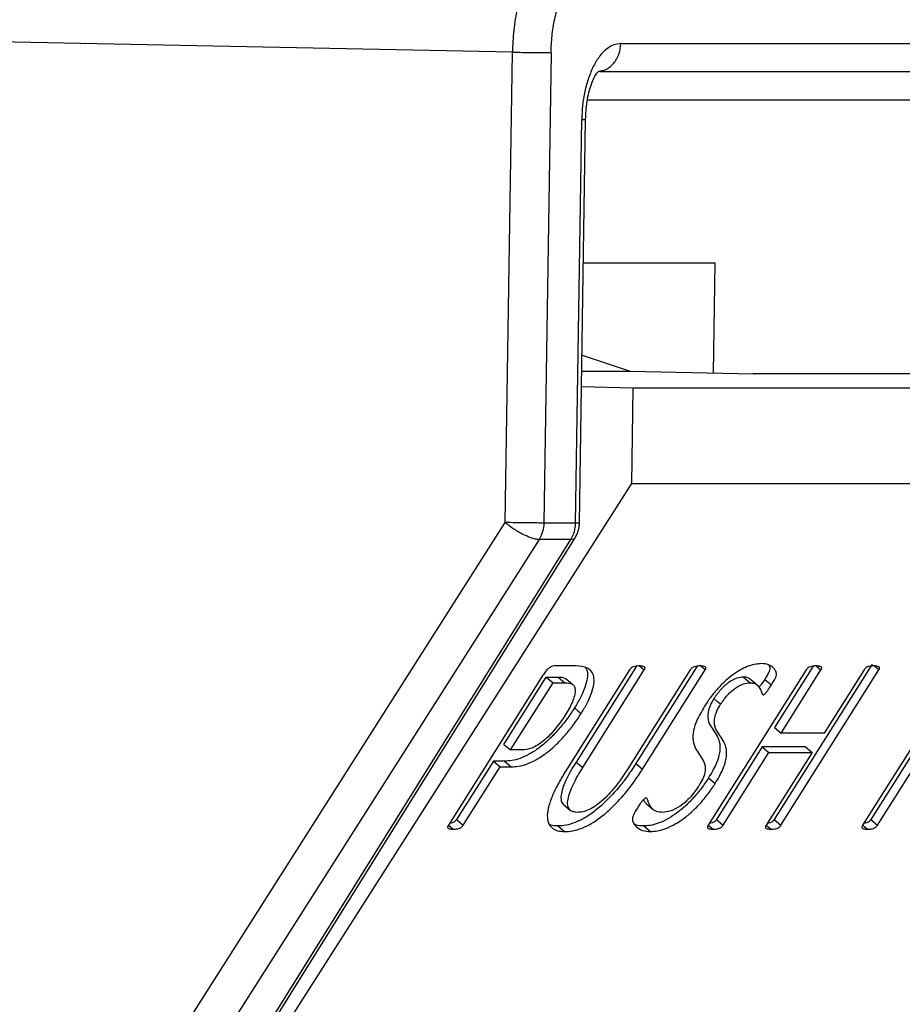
# Model space of a CAD drawing. Header units: millimetres. Extents: x 224 to 956, y 38 to 794.
# Tile 60 of 130: x 364 to 373, y 398 to 408. Entities that reach past the tile are written whole.
import ezdxf

# ---------------------------------------------------------------- set-up
doc = ezdxf.new("R2010")
doc.units = ezdxf.units.MM

msp = doc.modelspace()

# ---------------------------------------------------------------- linework, layer by layer
at = {"color": 179, "linetype": 'Continuous', "lineweight": 25}
for p, q in [((369.268, 407.959), (352.209, 408.299)), ((370.405, 408.048), (383.505, 408.048)), ((369.194, 403.029), (369.268, 407.959)), ((369.673, 407.953), (369.599, 403.024)), ((383.245, 407.753), (370.184, 407.753)), ((369.931, 403.024), (369.995, 407.254)), ((370.007, 405.393), (370.035, 407.254)), ((371.392, 405.746), (370.013, 405.746)), ((371.375, 404.598), (371.392, 405.746)), ((369.972, 403.025), (370.007, 405.393)), ((369.998, 404.784), (370.503, 404.616)), ((369.996, 404.616), (370.503, 404.616)), ((370.503, 404.616), (371.793, 404.589)), ((376.418, 404.589), (371.793, 404.589)), ((370.533, 404.439), (369.993, 404.45)), ((370.521, 403.439), (370.533, 404.439)), ((383.261, 404.439), (370.533, 404.439)), ((366.9, 397.765), (370.521, 403.439)), ((370.521, 403.439), (383.24, 403.439)), ((359.433, 387.69), (369.194, 403.029)), ((369.931, 403.024), (369.599, 403.024)), ((369.549, 402.853), (359.789, 387.513)), ((360.311, 387.513), (369.882, 402.853)), ((360.396, 387.596), (369.925, 402.87)), ((369.882, 402.853), (369.549, 402.853)), ((369.933, 401.527), (369.706, 401.527)), ((370.495, 401.485), (369.828, 400.428)), ((370.568, 401.523), (369.935, 400.52)), ((370.005, 400.461), (370.65, 401.485)), ((371.133, 401.485), (370.48, 400.449)), ((371.206, 401.523), (370.563, 400.504)), ((370.601, 401.527), (370.65, 401.485)), ((370.633, 400.445), (371.289, 401.485)), ((371.289, 401.485), (371.239, 401.527)), ((372.347, 401.485), (371.321, 399.858)), ((373.039, 401.544), (372.013, 399.917)), ((372.42, 401.523), (372.015, 400.881)), ((372.083, 399.858), (373.109, 401.485)), ((372.085, 400.822), (372.503, 401.486)), ((372.455, 401.526), (372.503, 401.486)), ((372.955, 401.486), (372.536, 400.822)), ((373.109, 401.485), (373.06, 401.527)), ((369.588, 401.429), (368.597, 399.858)), ((369.18, 400.705), (369.624, 401.41)), ((369.624, 401.41), (369.747, 401.41)), ((369.624, 401.41), (369.694, 401.351)), ((369.747, 401.41), (369.817, 401.351)), ((369.903, 401.329), (369.833, 401.388)), ((371.689, 401.41), (371.759, 401.351)), ((371.835, 401.326), (371.765, 401.385)), ((371.913, 401.386), (371.983, 401.328)), ((373.951, 401.384), (373.025, 399.916)), ((369.25, 400.646), (369.694, 401.351)), ((369.694, 401.351), (369.817, 401.351)), ((373.865, 401.326), (372.939, 399.858)), ((373.095, 399.858), (374.021, 401.326)), ((371.416, 401.154), (371.381, 401.184)), ((369.919, 401.086), (369.954, 401.057)), ((371.451, 401.125), (371.416, 401.154)), ((369.954, 401.057), (369.989, 401.028)), ((372.015, 400.881), (372.085, 400.822)), ((372.536, 400.822), (372.085, 400.822)), ((369.18, 400.705), (369.25, 400.646)), ((371.888, 400.68), (371.407, 399.917)), ((372.339, 400.68), (371.888, 400.68)), ((371.888, 400.68), (371.958, 400.621)), ((372.339, 400.68), (372.409, 400.621)), ((369.37, 400.646), (369.25, 400.646)), ((371.477, 399.858), (371.958, 400.621)), ((372.409, 400.621), (371.928, 399.858)), ((371.958, 400.621), (372.409, 400.621)), ((369.069, 400.529), (368.683, 399.917)), ((368.753, 399.858), (369.139, 400.47)), ((369.186, 400.529), (369.069, 400.529)), ((369.069, 400.529), (369.139, 400.47)), ((369.139, 400.47), (369.256, 400.47)), ((369.186, 400.529), (369.256, 400.47)), ((369.935, 400.52), (370.005, 400.461)), ((370.563, 400.504), (370.633, 400.445)), ((371.325, 400.355), (371.395, 400.296)), ((369.804, 400.075), (369.874, 400.016)), ((370.673, 400.083), (370.743, 400.024)), ((368.598, 399.858), (368.648, 399.816)), ((368.683, 399.917), (368.753, 399.858)), ((369.745, 399.85), (369.815, 399.791)), ((370.645, 399.85), (370.715, 399.791)), ((371.322, 399.858), (371.372, 399.816)), ((371.407, 399.917), (371.477, 399.858)), ((371.929, 399.859), (371.98, 399.816)), ((372.013, 399.917), (372.083, 399.858)), ((372.94, 399.858), (372.991, 399.816)), ((373.025, 399.916), (373.095, 399.858))]:
    msp.add_line(p, q, dxfattribs=at)
at = {"color": 8, "linetype": 'Continuous', "lineweight": 25}
msp.add_line((370.055, 407.459), (373.968, 407.459), dxfattribs=at)
at = {"color": 179, "linetype": 'Continuous', "lineweight": 25}
for points, knots in [([(369.917, 409.218), (369.879, 409.214), (369.799, 409.205), (369.681, 409.135), (369.566, 409.019), (369.463, 408.855), (369.378, 408.654), (369.317, 408.428), (369.278, 408.194), (369.271, 408.035), (369.268, 407.959)], [0, 0, 0, 0, 0.116516, 0.240012, 0.368642, 0.5, 0.631358, 0.759988, 0.883482, 1, 1, 1, 1]), ([(369.673, 407.953), (369.676, 408.012), (369.681, 408.133), (369.71, 408.311), (369.757, 408.483), (369.822, 408.637), (369.9, 408.761), (369.988, 408.85), (370.078, 408.903), (370.138, 408.91), (370.168, 408.913)], [0, 0, 0, 0, 0.116516, 0.240013, 0.368641, 0.5, 0.631357, 0.759987, 0.883485, 1, 1, 1, 1]), ([(370.405, 408.048), (370.38, 408.046), (370.33, 408.04), (370.256, 407.996), (370.183, 407.923), (370.118, 407.819), (370.065, 407.692), (370.026, 407.55), (370.001, 407.402), (369.997, 407.302), (369.995, 407.254)], [0, 0, 0, 0, 0.116517, 0.240011, 0.36864, 0.499998, 0.631358, 0.759991, 0.883486, 1, 1, 1, 1]), ([(369.268, 407.959), (369.303, 407.958), (369.356, 407.957), (369.434, 407.956), (369.494, 407.955), (369.551, 407.954), (369.617, 407.954), (369.651, 407.954), (369.673, 407.953)], [0, 0, 0, 0, 0.239691, 0.368507, 0.499997, 0.631478, 0.760301, 1, 1, 1, 1]), ([(370.035, 407.254), (370.037, 407.285), (370.039, 407.349), (370.051, 407.446), (370.071, 407.541), (370.097, 407.628), (370.127, 407.697), (370.155, 407.742), (370.179, 407.763), (370.188, 407.76), (370.192, 407.758)], [0, 0, 0, 0, 0.097929, 0.207793, 0.328473, 0.457876, 0.593033, 0.730524, 0.867039, 1, 1, 1, 1]), ([(369.194, 403.029), (369.223, 403.007), (369.283, 402.961), (369.378, 402.907), (369.452, 402.875), (369.509, 402.857), (369.535, 402.854), (369.549, 402.853)], [0, 0, 0, 0, 0.249574, 0.499154, 0.692925, 0.832397, 1, 1, 1, 1]), ([(369.599, 403.024), (369.576, 403.024), (369.529, 403.025), (369.421, 403.026), (369.302, 403.027), (369.23, 403.029), (369.194, 403.029)], [0, 0, 0, 0, 0.2499984, 0.5000041, 0.749998, 1, 1, 1, 1]), ([(369.925, 402.871), (369.927, 402.874), (369.939, 402.89), (369.951, 402.918), (369.961, 402.95), (369.966, 402.973), (369.969, 402.99), (369.97, 403.001), (369.971, 403.01), (369.971, 403.015), (369.971, 403.02), (369.972, 403.025), (369.972, 403.028), (369.972, 403.03)], [0, 0, 0, 0, 0.066573, 0.346865, 0.540606, 0.676025, 0.771202, 0.838319, 0.885718, 0.919197, 0.942867, 0.971426, 1, 1, 1, 1]), ([(369.599, 403.024), (369.596, 402.994), (369.591, 402.932), (369.563, 402.879), (369.549, 402.853)], [0, 0, 0, 0, 0.499998, 1, 1, 1, 1]), ([(369.882, 402.853), (369.896, 402.879), (369.924, 402.932), (369.929, 402.994), (369.931, 403.024)], [0, 0, 0, 0, 0.500002, 1, 1, 1, 1]), ([(369.706, 401.527), (369.697, 401.525), (369.68, 401.523), (369.652, 401.505), (369.63, 401.485), (369.609, 401.461), (369.597, 401.442), (369.588, 401.429)], [0, 0, 0, 0, 0.24956, 0.499281, 0.624333, 0.75002, 1, 1, 1, 1]), ([(370.036, 401.508), (370.042, 401.497), (370.057, 401.468), (370.056, 401.398), (370.031, 401.303), (369.985, 401.197), (369.941, 401.123), (369.919, 401.086)], [0, 0, 0, 0, 0.136789, 0.352485, 0.568166, 0.784032, 1, 1, 1, 1]), ([(369.989, 401.028), (370.011, 401.064), (370.055, 401.138), (370.101, 401.244), (370.126, 401.34), (370.125, 401.417), (370.101, 401.473), (370.043, 401.519), (369.977, 401.524), (369.933, 401.527)], [0, 0, 0, 0, 0.125078, 0.2501, 0.37501, 0.499934, 0.62499, 0.750001, 1, 1, 1, 1]), ([(370.6, 401.527), (370.584, 401.526), (370.561, 401.525), (370.532, 401.517), (370.517, 401.509), (370.509, 401.502), (370.501, 401.494), (370.497, 401.488), (370.495, 401.485)], [0, 0, 0, 0, 0.499786, 0.749656, 0.812307, 0.874852, 0.937429, 1, 1, 1, 1]), ([(370.65, 401.485), (370.652, 401.488), (370.656, 401.494), (370.659, 401.502), (370.659, 401.509), (370.654, 401.517), (370.635, 401.525), (370.614, 401.526), (370.6, 401.527)], [0, 0, 0, 0, 0.062582, 0.125102, 0.187777, 0.250241, 0.500113, 1, 1, 1, 1]), ([(371.238, 401.527), (371.222, 401.526), (371.199, 401.525), (371.17, 401.517), (371.155, 401.509), (371.147, 401.502), (371.139, 401.494), (371.135, 401.488), (371.133, 401.485)], [0, 0, 0, 0, 0.4998094, 0.74965, 0.8123019, 0.8748469, 0.9374248, 1, 1, 1, 1]), ([(371.289, 401.485), (371.29, 401.488), (371.294, 401.494), (371.296, 401.502), (371.296, 401.508), (371.292, 401.517), (371.273, 401.525), (371.252, 401.526), (371.238, 401.527)], [0, 0, 0, 0, 0.062658, 0.125066, 0.187898, 0.250351, 0.500169, 1, 1, 1, 1]), ([(371.883, 401.552), (371.84, 401.548), (371.777, 401.541), (371.673, 401.495), (371.59, 401.445), (371.505, 401.376), (371.422, 401.293), (371.345, 401.2), (371.303, 401.136), (371.282, 401.104)], [0, 0, 0, 0, 0.249746, 0.374877, 0.499936, 0.624919, 0.749922, 0.874923, 1, 1, 1, 1]), ([(371.983, 401.328), (371.996, 401.349), (372.016, 401.38), (372.036, 401.422), (372.037, 401.453), (372.025, 401.479), (372, 401.514), (371.956, 401.544), (371.907, 401.549), (371.883, 401.552)], [0, 0, 0, 0, 0.125072, 0.187397, 0.249756, 0.37469, 0.499831, 0.749943, 1, 1, 1, 1]), ([(371.953, 401.539), (371.954, 401.538), (371.961, 401.529), (371.967, 401.512), (371.966, 401.481), (371.946, 401.439), (371.926, 401.407), (371.913, 401.386)], [0, 0, 0, 0, 0.018633, 0.34585, 0.509183, 0.672425, 1, 1, 1, 1]), ([(372.451, 401.527), (372.436, 401.526), (372.413, 401.524), (372.384, 401.517), (372.369, 401.509), (372.361, 401.502), (372.353, 401.494), (372.349, 401.488), (372.347, 401.485)], [0, 0, 0, 0, 0.499827, 0.749622, 0.812297, 0.874845, 0.937427, 1, 1, 1, 1]), ([(372.503, 401.486), (372.505, 401.489), (372.508, 401.495), (372.511, 401.503), (372.511, 401.51), (372.506, 401.518), (372.487, 401.525), (372.466, 401.526), (372.451, 401.527)], [0, 0, 0, 0, 0.062584, 0.12507, 0.18777, 0.250111, 0.500154, 1, 1, 1, 1]), ([(373.059, 401.527), (373.043, 401.526), (373.021, 401.525), (372.992, 401.518), (372.977, 401.51), (372.969, 401.503), (372.961, 401.495), (372.957, 401.489), (372.955, 401.486)], [0, 0, 0, 0, 0.4998056, 0.7497284, 0.8122775, 0.8748991, 0.9374368, 1, 1, 1, 1]), ([(373.109, 401.485), (373.111, 401.488), (373.115, 401.494), (373.118, 401.502), (373.118, 401.509), (373.113, 401.517), (373.094, 401.525), (373.073, 401.526), (373.059, 401.527)], [0, 0, 0, 0, 0.06257, 0.125151, 0.187744, 0.250333, 0.500182, 1, 1, 1, 1]), ([(369.747, 401.41), (369.777, 401.41), (369.812, 401.411), (369.829, 401.389), (369.832, 401.386)], [0, 0, 0, 0, 0.86598, 1, 1, 1, 1]), ([(371.689, 401.41), (371.668, 401.408), (371.625, 401.404), (371.555, 401.369), (371.496, 401.323), (371.439, 401.267), (371.404, 401.217), (371.381, 401.184)], [0, 0, 0, 0, 0.250168, 0.499932, 0.625226, 0.750596, 1, 1, 1, 1]), ([(371.763, 401.383), (371.757, 401.389), (371.739, 401.407), (371.708, 401.409), (371.689, 401.41)], [0, 0, 0, 0, 0.370532, 1, 1, 1, 1]), ([(371.913, 401.386), (371.901, 401.367), (371.883, 401.338), (371.86, 401.311), (371.854, 401.302)], [0, 0, 0, 0, 0.68813, 1, 1, 1, 1]), ([(369.817, 401.351), (369.846, 401.349), (369.888, 401.347), (369.92, 401.312), (369.93, 401.271), (369.92, 401.214), (369.892, 401.128), (369.85, 401.057), (369.822, 401.01)], [0, 0, 0, 0, 0.250148, 0.37516, 0.500151, 0.625236, 0.750369, 1, 1, 1, 1]), ([(371.451, 401.125), (371.474, 401.158), (371.509, 401.208), (371.566, 401.265), (371.625, 401.31), (371.695, 401.345), (371.738, 401.349), (371.759, 401.351)], [0, 0, 0, 0, 0.249407, 0.374773, 0.500073, 0.749829, 1, 1, 1, 1]), ([(371.759, 401.351), (371.778, 401.349), (371.815, 401.346), (371.85, 401.313), (371.87, 401.277), (371.881, 401.248), (371.886, 401.231), (371.894, 401.227), (371.897, 401.225)], [0, 0, 0, 0, 0.249882, 0.499914, 0.750078, 0.875231, 0.937779, 1, 1, 1, 1]), ([(371.897, 401.225), (371.899, 401.225), (371.902, 401.225), (371.909, 401.229), (371.915, 401.234), (371.928, 401.247), (371.952, 401.279), (371.97, 401.308), (371.983, 401.328)], [0, 0, 0, 0, 0.062853, 0.124868, 0.18807, 0.250316, 0.500151, 1, 1, 1, 1]), ([(371.381, 401.184), (371.366, 401.159), (371.336, 401.109), (371.309, 401.019), (371.32, 400.938), (371.362, 400.874), (371.405, 400.809), (371.442, 400.738), (371.449, 400.638), (371.413, 400.505), (371.354, 400.405), (371.325, 400.355)], [0, 0, 0, 0, 0.062481, 0.124913, 0.249556, 0.374818, 0.50015, 0.62545, 0.750423, 0.875161, 1, 1, 1, 1]), ([(369.919, 401.086), (369.893, 401.047), (369.841, 400.969), (369.749, 400.855), (369.649, 400.75), (369.544, 400.662), (369.442, 400.597), (369.347, 400.554), (369.261, 400.532), (369.211, 400.53), (369.186, 400.529)], [0, 0, 0, 0, 0.12507, 0.250056, 0.374976, 0.499887, 0.624812, 0.74982, 0.874892, 1, 1, 1, 1]), ([(371.282, 401.104), (371.252, 401.053), (371.193, 400.953), (371.156, 400.819), (371.161, 400.717), (371.197, 400.644), (371.241, 400.581), (371.277, 400.527), (371.291, 400.469), (371.288, 400.414), (371.268, 400.346), (371.238, 400.296), (371.223, 400.271)], [0, 0, 0, 0, 0.124779, 0.249492, 0.374412, 0.49959, 0.624827, 0.750019, 0.812639, 0.875151, 0.937539, 1, 1, 1, 1]), ([(371.395, 400.296), (371.424, 400.346), (371.483, 400.446), (371.519, 400.58), (371.512, 400.679), (371.475, 400.75), (371.432, 400.815), (371.397, 400.869), (371.383, 400.928), (371.386, 400.982), (371.406, 401.05), (371.436, 401.1), (371.451, 401.125)], [0, 0, 0, 0, 0.124769, 0.249435, 0.374337, 0.499565, 0.624824, 0.750014, 0.812621, 0.875158, 0.937554, 1, 1, 1, 1]), ([(369.256, 400.47), (369.281, 400.471), (369.331, 400.473), (369.417, 400.495), (369.512, 400.538), (369.614, 400.603), (369.719, 400.691), (369.819, 400.796), (369.911, 400.91), (369.963, 400.988), (369.989, 401.028)], [0, 0, 0, 0, 0.125103, 0.25018, 0.375181, 0.500113, 0.625021, 0.749943, 0.874929, 1, 1, 1, 1]), ([(369.822, 401.01), (369.789, 400.961), (369.739, 400.889), (369.659, 400.799), (369.595, 400.741), (369.531, 400.695), (369.45, 400.653), (369.402, 400.649), (369.37, 400.646)], [0, 0, 0, 0, 0.2497393, 0.3749301, 0.5000463, 0.6251295, 0.7502957, 1, 1, 1, 1]), ([(370.563, 400.504), (370.534, 400.46), (370.477, 400.372), (370.377, 400.244), (370.267, 400.124), (370.151, 400.018), (370.035, 399.937), (369.927, 399.883), (369.829, 399.854), (369.773, 399.851), (369.745, 399.85)], [0, 0, 0, 0, 0.125082, 0.250111, 0.375093, 0.499994, 0.624887, 0.74986, 0.874909, 1, 1, 1, 1]), ([(369.935, 400.52), (369.9, 400.462), (369.847, 400.375), (369.8, 400.264), (369.778, 400.188), (369.776, 400.126), (369.787, 400.088), (369.802, 400.079), (369.806, 400.077)], [0, 0, 0, 0, 0.319419, 0.479316, 0.63911, 0.798798, 0.958449, 1, 1, 1, 1]), ([(369.951, 399.992), (369.934, 399.993), (369.9, 399.996), (369.863, 400.021), (369.845, 400.066), (369.848, 400.129), (369.87, 400.205), (369.917, 400.316), (369.97, 400.403), (370.005, 400.461)], [0, 0, 0, 0, 0.125107, 0.250098, 0.37501, 0.499951, 0.624974, 0.750082, 1, 1, 1, 1]), ([(370.48, 400.449), (370.442, 400.392), (370.386, 400.306), (370.295, 400.198), (370.221, 400.123), (370.145, 400.061), (370.072, 400.019), (370.006, 399.995), (369.969, 399.993), (369.951, 399.992)], [0, 0, 0, 0, 0.249861, 0.374967, 0.499992, 0.624924, 0.749854, 0.874869, 1, 1, 1, 1]), ([(369.828, 400.428), (369.802, 400.385), (369.751, 400.301), (369.689, 400.176), (369.647, 400.059), (369.629, 399.957), (369.643, 399.878), (369.681, 399.825), (369.739, 399.796), (369.789, 399.792), (369.815, 399.791)], [0, 0, 0, 0, 0.125082, 0.250124, 0.375118, 0.50002, 0.624914, 0.749866, 0.87491, 1, 1, 1, 1]), ([(369.815, 399.791), (369.843, 399.792), (369.899, 399.795), (369.997, 399.824), (370.105, 399.878), (370.221, 399.959), (370.337, 400.065), (370.447, 400.185), (370.547, 400.314), (370.604, 400.401), (370.633, 400.445)], [0, 0, 0, 0, 0.125091, 0.25014, 0.375113, 0.500003, 0.624907, 0.74989, 0.874918, 1, 1, 1, 1]), ([(371.325, 400.355), (371.301, 400.319), (371.253, 400.246), (371.166, 400.142), (371.072, 400.048), (370.975, 399.971), (370.881, 399.913), (370.794, 399.875), (370.714, 399.853), (370.668, 399.851), (370.645, 399.85)], [0, 0, 0, 0, 0.125025, 0.249983, 0.374915, 0.499852, 0.624835, 0.749839, 0.874907, 1, 1, 1, 1]), ([(370.715, 399.791), (370.763, 399.795), (370.834, 399.802), (370.952, 399.855), (371.045, 399.912), (371.142, 399.989), (371.236, 400.083), (371.323, 400.187), (371.371, 400.26), (371.395, 400.296)], [0, 0, 0, 0, 0.249708, 0.374785, 0.499843, 0.624856, 0.749867, 0.874901, 1, 1, 1, 1]), ([(371.223, 400.271), (371.195, 400.23), (371.153, 400.169), (371.081, 400.099), (371.01, 400.043), (370.924, 400), (370.87, 399.995), (370.844, 399.992)], [0, 0, 0, 0, 0.249318, 0.374586, 0.499867, 0.749593, 1, 1, 1, 1]), ([(370.67, 400.143), (370.669, 400.143), (370.665, 400.143), (370.659, 400.14), (370.652, 400.135), (370.643, 400.127), (370.632, 400.115), (370.608, 400.084), (370.591, 400.058), (370.578, 400.037)], [0, 0, 0, 0, 0.062613, 0.125137, 0.18777, 0.250454, 0.375167, 0.500498, 1, 1, 1, 1]), ([(370.844, 399.992), (370.82, 399.993), (370.774, 399.996), (370.729, 400.034), (370.701, 400.076), (370.689, 400.113), (370.684, 400.136), (370.675, 400.141), (370.67, 400.143)], [0, 0, 0, 0, 0.250026, 0.500022, 0.750174, 0.875314, 0.937859, 1, 1, 1, 1]), ([(370.578, 400.037), (370.562, 400.012), (370.539, 399.975), (370.524, 399.929), (370.531, 399.883), (370.565, 399.837), (370.628, 399.797), (370.686, 399.793), (370.715, 399.791)], [0, 0, 0, 0, 0.124951, 0.187354, 0.249755, 0.49951, 0.749758, 1, 1, 1, 1]), ([(370.641, 400.125), (370.647, 400.114), (370.655, 400.098), (370.67, 400.088), (370.675, 400.085)], [0, 0, 0, 0, 0.666139, 1, 1, 1, 1]), ([(368.597, 399.858), (368.595, 399.855), (368.592, 399.849), (368.589, 399.84), (368.589, 399.834), (368.593, 399.825), (368.613, 399.818), (368.634, 399.817), (368.648, 399.816)], [0, 0, 0, 0, 0.062576, 0.125215, 0.187688, 0.250519, 0.50026, 1, 1, 1, 1]), ([(368.683, 399.917), (368.681, 399.914), (368.677, 399.908), (368.669, 399.9), (368.661, 399.893), (368.645, 399.884), (368.628, 399.879), (368.615, 399.878), (368.61, 399.878)], [0, 0, 0, 0, 0.093611, 0.186871, 0.280672, 0.374027, 0.747262, 1, 1, 1, 1]), ([(368.648, 399.816), (368.664, 399.817), (368.687, 399.818), (368.715, 399.825), (368.731, 399.834), (368.739, 399.841), (368.747, 399.849), (368.751, 399.855), (368.753, 399.858)], [0, 0, 0, 0, 0.499762, 0.749612, 0.812105, 0.874912, 0.937326, 1, 1, 1, 1]), ([(369.745, 399.85), (369.718, 399.85), (369.686, 399.85), (369.663, 399.863), (369.659, 399.865)], [0, 0, 0, 0, 0.816056, 1, 1, 1, 1]), ([(370.645, 399.85), (370.614, 399.85), (370.579, 399.85), (370.555, 399.865), (370.552, 399.868)], [0, 0, 0, 0, 0.866386, 1, 1, 1, 1]), ([(371.321, 399.858), (371.319, 399.855), (371.316, 399.849), (371.312, 399.84), (371.313, 399.834), (371.317, 399.825), (371.337, 399.818), (371.358, 399.817), (371.372, 399.816)], [0, 0, 0, 0, 0.062593, 0.12521, 0.18768, 0.250529, 0.500255, 1, 1, 1, 1]), ([(371.407, 399.917), (371.405, 399.914), (371.4, 399.908), (371.393, 399.9), (371.385, 399.893), (371.369, 399.884), (371.352, 399.879), (371.339, 399.878), (371.333, 399.878)], [0, 0, 0, 0, 0.0932807, 0.1865093, 0.2798495, 0.37311, 0.7457598, 1, 1, 1, 1]), ([(371.372, 399.816), (371.387, 399.817), (371.41, 399.818), (371.439, 399.825), (371.455, 399.834), (371.463, 399.841), (371.47, 399.849), (371.475, 399.855), (371.477, 399.858)], [0, 0, 0, 0, 0.49976, 0.749725, 0.812274, 0.874877, 0.937429, 1, 1, 1, 1]), ([(371.928, 399.858), (371.926, 399.855), (371.923, 399.849), (371.92, 399.841), (371.92, 399.834), (371.924, 399.825), (371.943, 399.818), (371.965, 399.817), (371.98, 399.816)], [0, 0, 0, 0, 0.062568, 0.125182, 0.187682, 0.250465, 0.50027, 1, 1, 1, 1]), ([(372.013, 399.917), (372.011, 399.914), (372.007, 399.908), (372, 399.899), (371.992, 399.893), (371.976, 399.884), (371.959, 399.88), (371.946, 399.879), (371.94, 399.878)], [0, 0, 0, 0, 0.092862, 0.185769, 0.278493, 0.371681, 0.742348, 1, 1, 1, 1]), ([(371.98, 399.816), (371.995, 399.817), (372.018, 399.818), (372.046, 399.825), (372.062, 399.834), (372.07, 399.841), (372.077, 399.849), (372.081, 399.855), (372.083, 399.858)], [0, 0, 0, 0, 0.499704, 0.749508, 0.81231, 0.8748, 0.937414, 1, 1, 1, 1]), ([(372.939, 399.858), (372.937, 399.855), (372.934, 399.849), (372.931, 399.84), (372.931, 399.834), (372.935, 399.825), (372.955, 399.818), (372.977, 399.817), (372.991, 399.816)], [0, 0, 0, 0, 0.0625725, 0.1251922, 0.187688, 0.2505266, 0.500271, 1, 1, 1, 1]), ([(373.025, 399.916), (373.023, 399.913), (373.019, 399.907), (373.011, 399.899), (373.003, 399.893), (372.988, 399.884), (372.97, 399.879), (372.957, 399.878), (372.952, 399.878)], [0, 0, 0, 0, 0.093421, 0.186886, 0.280348, 0.373839, 0.747078, 1, 1, 1, 1]), ([(372.991, 399.816), (373.006, 399.817), (373.029, 399.818), (373.057, 399.825), (373.073, 399.834), (373.081, 399.84), (373.089, 399.849), (373.093, 399.855), (373.095, 399.858)], [0, 0, 0, 0, 0.499707, 0.749662, 0.812268, 0.874847, 0.937437, 1, 1, 1, 1])]:
    msp.add_open_spline(points, degree=3, knots=knots, dxfattribs=at)
at = {"color": 8, "linetype": 'Continuous', "lineweight": 25}
for points, knots in [([(370.195, 407.764), (370.21, 407.767), (370.243, 407.771), (370.287, 407.8), (370.328, 407.838), (370.362, 407.885), (370.395, 407.954), (370.401, 408.011), (370.405, 408.048)], [0, 0, 0, 0, 0.1291603, 0.2767096, 0.4273031, 0.5779056, 0.7254597, 1, 1, 1, 1]), ([(369.995, 407.254), (370.011, 407.254), (370.033, 407.254), (370.034, 407.254), (370.034, 407.254)], [0, 0, 0, 0, 0.727948, 1, 1, 1, 1]), ([(369.966, 403.025), (369.968, 403.025), (369.973, 403.024), (369.949, 403.024), (369.931, 403.024)], [0, 0, 0, 0, 0.257756, 1, 1, 1, 1]), ([(369.882, 402.853), (369.894, 402.854), (369.914, 402.856), (369.921, 402.866), (369.924, 402.87)], [0, 0, 0, 0, 0.612866, 1, 1, 1, 1])]:
    msp.add_open_spline(points, degree=3, knots=knots, dxfattribs=at)

doc.saveas('drawing.dxf')
